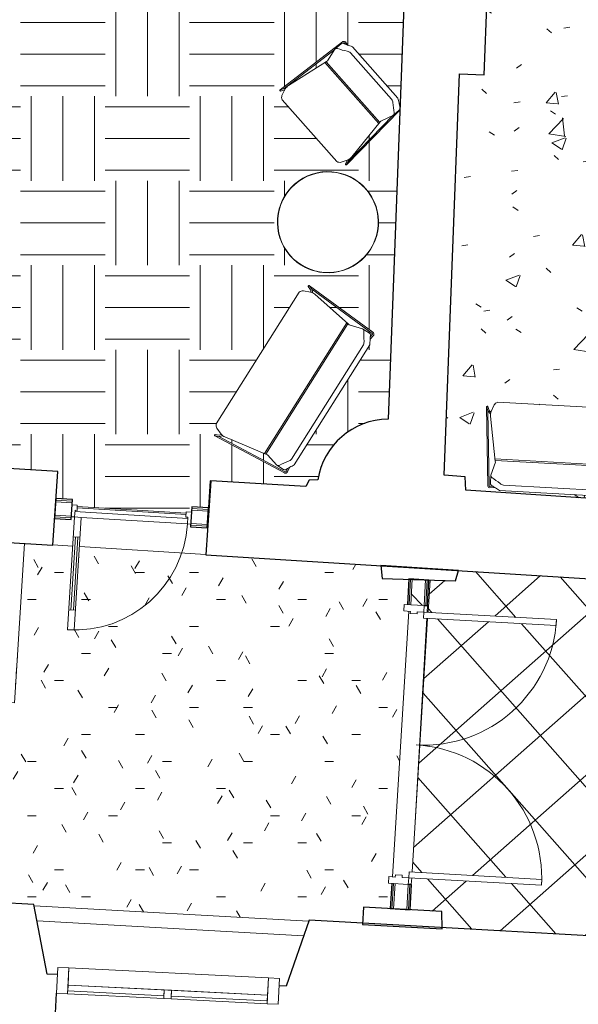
# Model space of a CAD drawing. Header units: millimetres. Extents: x 853417 to 929373, y -433185 to -369260.
# Tile 92 of 157: x 894348 to 898548, y -386906 to -379505. Entities that reach past the tile are written whole.
import ezdxf

# ---------------------------------------------------------------- set-up
doc = ezdxf.new("R2010")
doc.units = ezdxf.units.MM
for name, color, linetype, lineweight in [('I-FURN', 7, 'Continuous', 9), ('KOKO-DOOR', 7, 'Continuous', 9), ('KOKO-DOOR-FRAM', 7, 'Continuous', 9), ('KOKO-FLOR', 7, 'Continuous', 9), ('KOKO-FLOR-PATT', 7, 'Continuous', 9), ('KOKO-GENM', 7, 'Continuous', 9), ('KOKO-GLAZ-CWMG', 7, 'Continuous', 9), ('KOKO-WALL', 7, 'Continuous', 9), ('KOKO-WALL-PATT', 7, 'Continuous', 25), ('KOKO_WALL', 7, 'Continuous', 9), ('KOKO_WINDOWS', 7, 'Continuous', 9)]:
    doc.layers.add(name, color=color, linetype=linetype, lineweight=lineweight)

# ---------------------------------------------------------------- blocks, each defined once
blk = doc.blocks.new('Ol_olev välissein 5 - VS-02-2537239-1 korrus_SA_kunstihanke plaan')
at = {"layer": 'KOKO-WALL', "lineweight": 25}
for p, q in [((414691.7, 886140.6), (414538.8, 884416.9)), ((414538.8, 884416.9), (414487.5, 883832.8)), ((414487.5, 883832.8), (414979.2, 883644.1)), ((414979.2, 883644.1), (414975, 883593.4)), ((414838.1, 881929), (414831.9, 881852.6)), ((415126.1, 881905.3), (414976.6, 881917.6)), ((414831.9, 881852.6), (414306.3, 881769.4)), ((414306.3, 881769.4), (413811.3, 876131.6))]:
    blk.add_line(p, q, dxfattribs=at)
at = {"layer": 'KOKO_WALL'}
blk.add_line((414604.1, 883788.1), (414428.5, 881788.7), dxfattribs=at)
blk = doc.blocks.new('Välisaken puit 5x4 - A-10a_proj-6591729-1 korrus_SA_kunstihanke plaan')
at = {"layer": 'KOKO_WINDOWS'}
for p, q in [((-751, 345), (-835, 345)), ((-835, 345), (-835, 151)), ((-751, 151), (-751, 345)), ((-751, 345), (-28, 345)), ((-28, 345), (-751, 345)), ((-751, 345), (-28, 345)), ((-28, 324), (-751, 324)), ((-751, 324), (-751, 280)), ((28, 345), (-28, 345)), ((-28, 345), (-28, 280)), ((-28, 280), (-28, 324)), ((28, 280), (28, 345)), ((28, 345), (751, 345)), ((751, 345), (28, 345)), ((28, 345), (751, 345)), ((751, 324), (28, 324)), ((28, 324), (28, 280)), ((835, 345), (751, 345)), ((751, 345), (751, 151)), ((751, 280), (751, 324)), ((835, 151), (835, 345)), ((-751, 280), (-28, 280)), ((751, 280), (-751, 280)), ((-751, 280), (-751, 151)), ((-28, 280), (28, 280)), ((28, 280), (751, 280)), ((751, 151), (751, 280)), ((-835, 151), (-751, 151)), ((-751, 151), (751, 151)), ((751, 151), (835, 151))]:
    blk.add_line(p, q, dxfattribs=at)
blk = doc.blocks.new('M_Door-Exterior-Double-Two_Lite - M_Door-Exterior-Double-Two_Lite-4006276-1 korrus_SA_kunstihanke plaan')
at = {"layer": 'KOKO-DOOR'}
for p, q in [((-1000, 56.35), (-1000, 1056.35)), ((-1000, 1056.35), (-955, 1056.35)), ((-955, 1056.35), (-955, 56.35)), ((1000, 1056.35), (955, 1056.35)), ((955, 1056.35), (955, 56.35)), ((1000, 56.35), (1000, 1056.35)), ((-955, 56.35), (-1000, 56.35)), ((955, 56.35), (1000, 56.35))]:
    blk.add_line(p, q, dxfattribs=at)
for centre, start, end in [((-1000, 56.35), 0, 90), ((1000, 56.35), 90, 180)]:
    blk.add_arc(centre, 1000, start, end, dxfattribs=at)
at = {"layer": 'KOKO-DOOR-FRAM'}
for p, q in [((-1000, 56.35), (-1050, 56.35)), ((-1050, 56.35), (-1050, -93.65)), ((-1000, 6.5875), (-1000, 56.35)), ((-984.125, 6.5875), (-1000, 6.5875)), ((-984.125, -44.4375), (-984.125, 6.5875)), ((1000, 6.5875), (984.125, 6.5875)), ((984.125, 6.5875), (984.125, -44.4375)), ((1000, 56.35), (1000, 6.5875)), ((1050, 56.35), (1000, 56.35)), ((1050, -93.65), (1050, 56.35)), ((-1000, -93.65), (-1000, -44.4375)), ((-1000, -44.4375), (-984.125, -44.4375)), ((984.125, -44.4375), (1000, -44.4375)), ((1000, -44.4375), (1000, -93.65)), ((-1050, -93.65), (-1000, -93.65)), ((1000, -93.65), (1050, -93.65))]:
    blk.add_line(p, q, dxfattribs=at)
blk = doc.blocks.new('Aeon - SA-281-V35-1 korrus_SA_kunstihanke plaan')
at = {"layer": 'I-FURN'}
for p, q in [((-624.5, 299.1), (-666.9, -291.8)), ((-654.9, -263.8), (-614.6, 298)), ((-569.7, 308.6), (-610.1, 314.8)), ((-610.1, 304.4), (-584.9, 300.5)), ((533.5, 329.2), (-533.5, 329.2)), ((610.1, 314.8), (569.7, 308.6)), ((584.9, 300.5), (610.1, 304.4)), ((614.6, 298), (654.9, -263.8)), ((666.9, -291.8), (624.5, 299.1)), ((-605.8, 279.5), (-605.8, 218.7)), ((-507.4, 288.4), (507.4, 288.4)), ((605.8, 218.7), (605.8, 279.5)), ((-605.8, 218.7), (-576.8, 118.7)), ((576.8, 118.7), (605.8, 218.7)), ((-578.2, 110.3), (-633.4, -224.1)), ((580.7, 95), (-580.7, 95)), ((-579, 106), (578.9, 106)), ((-576.8, 118.7), (-578.2, 110.3)), ((578.2, 110.3), (576.8, 118.7)), ((633.4, -224.1), (578.2, 110.3)), ((-654.9, -263.8), (-665.3, -290.2)), ((-657.2, -295.9), (-645, -267.2)), ((-634.1, -241.6), (-654.9, -263.8)), ((-645, -267.2), (-632.3, -254.5)), ((-631.2, -258.8), (-610.6, -309.8)), ((610.6, -309.8), (631.2, -258.8)), ((632.3, -254.5), (645, -267.2)), ((654.9, -263.8), (634.1, -241.6)), ((645, -267.2), (657.2, -295.9)), ((654.9, -263.8), (665.3, -290.2)), ((-585, -331.3), (585, -331.3))]:
    blk.add_line(p, q, dxfattribs=at)
for centre, radius, start, end in [((-606.7, 297.8), 17.9, 162.8126, 175.90213), ((-608.6, 299.3), 15.6, 95.19301, 165.728), ((-608.7, 298.6), 5.95, 103.37858, 186.04388), ((608.6, 299.3), 15.6, 14.272, 84.80699), ((608.7, 298.6), 5.95, 353.95612, 76.62142), ((606.7, 297.8), 17.9, 4.09787, 17.1874), ((-588.5, 279.5), 17.2, 130.84666, 180), ((588.5, 279.5), 17.2, 0, 49.15334), ((-661.3, -292.2), 5.58, 175.90213, 318.09787), ((-660.5, -292.9), 5.5, 151.25009, 228.74991), ((-550.9, -236.4), 83.4, 171.5462, 195.59567), ((-550.9, -236.4), 83.4, 183.57093, 192.55999), ((550.9, -236.4), 83.4, 344.40433, 8.4538), ((550.9, -236.4), 83.4, 347.44001, 356.42907), ((661.3, -292.2), 5.58, 221.90213, 4.09787), ((660.5, -292.9), 5.5, 311.25009, 28.74991), ((-568.9, -286), 48, 209.65316, 250.44362), ((568.9, -286), 48, 289.55638, 330.34684)]:
    blk.add_arc(centre, radius, start, end, dxfattribs=at)
for centre, major_axis, ratio, start_param, end_param in [((-516.7, 224.7), (89.2, 4.5), 0.371307, 2.685854, 3.185448), ((-1024.9, 2369.9), (0, 2261), 0.573576, 3.477372, 3.530505), ((-477.6, 262.6), (65.7, 0.6), 0.445758, 2.038972, 2.575066), ((477.6, 263.2), (-65.7, 1.2), 0.438272, 3.708775, 4.247996), ((1024.9, 2369.9), (0, 2261), 0.573576, 2.752771, 2.805818), ((516.8, 225.1), (-89.1, 5), 0.370358, 3.099677, 3.599124)]:
    blk.add_ellipse(centre, major_axis=major_axis, ratio=ratio, start_param=start_param, end_param=end_param, dxfattribs=at)
for points in [[(-533.5, 329.2), (-544.5, 322.7), (-566.5, 310.1), (-588.7, 298.3), (-599.8, 292.5)], [(599.8, 292.5), (588.7, 298.3), (566.5, 310.1), (544.5, 322.7), (533.5, 329.2)]]:
    blk.add_open_spline(points, degree=3, dxfattribs=at)
blk = doc.blocks.new('Furniture_Tables_Ares-Line_Base-Tavolo-Circolare - Default-1684505-1 korrus_SA_kunstihanke plaan')
at = {"layer": 'I-FURN'}
blk.add_circle((0, 0), 379, dxfattribs=at)
for radius, start, end in [(380, 0, 180), (380, 0, 180), (379, 0, 180), (378, 0, 180), (380, 180, 360), (380, 180, 360), (379, 180, 0), (378, 180, 360)]:
    blk.add_arc((0, 0), radius, start, end, dxfattribs=at)
blk = doc.blocks.new('Aeon - F-280-V41-1 korrus_SA_kunstihanke plaan')
at = {"layer": 'I-FURN'}
for p, q in [((-334.3, 297.6), (-376.7, -291.9)), ((-324.7, 292.6), (-324.3, 298)), ((-291, 310.6), (-321, 314.8)), ((-320.2, 304.7), (-305.8, 302.7)), ((258.5, 329.2), (-258.5, 329.2)), ((301.1, 312), (291, 310.6)), ((305.8, 302.7), (310.2, 303.3)), ((-330.8, 279.5), (-330.8, 218.7)), ((-232.4, 288.4), (232.4, 288.4)), ((330.8, 218.7), (330.8, 279.5)), ((376.7, -291.9), (335.7, 278.9)), ((-364.7, -263.4), (-330.1, 216.6)), ((-330.8, 218.7), (-301.8, 118.7)), ((301.8, 118.7), (330.8, 218.7)), ((330.1, 216.6), (364.7, -263.4)), ((-303.2, 110.3), (-358.4, -224.1)), ((305.7, 95), (-305.7, 95)), ((-304, 106), (303.9, 106)), ((-301.8, 118.7), (-303.2, 110.3)), ((303.2, 110.3), (301.8, 118.7)), ((358.4, -224.1), (303.2, 110.3)), ((-364.7, -263.4), (-375.1, -290.3)), ((-367, -296), (-355, -267.7)), ((-357.2, -255.9), (-364.7, -263.4)), ((-356.2, -258.8), (-335.6, -309.8)), ((-355, -267.7), (-353.3, -266)), ((335.6, -309.8), (356.2, -258.8)), ((353.3, -266), (355, -267.7)), ((355, -267.7), (367, -296)), ((364.7, -263.4), (356.4, -255.2)), ((364.7, -263.4), (375.1, -290.3)), ((-310, -331.3), (310, -331.3))]:
    blk.add_line(p, q, dxfattribs=at)
for centre, radius, start, end in [((-315.4, 297.5), 18.9, 155.63556, 179.67697), ((-317.2, 298.4), 16.9, 103.04917, 155.63556), ((-315.6, 297.3), 8.73, 122.03876, 175.88583), ((-313.5, 279.5), 17.2, 130.38939, 180), ((-313.5, 279.5), 17.2, 130.84666, 180), ((313.5, 279.5), 17.2, 0, 12.40265), ((313.5, 279.5), 17.2, 360, 12.28833), ((-371.2, -292.3), 5.57, 175.88583, 318.09978), ((-370.6, -293), 5.26, 148.40494, 231.59506), ((-275.9, -236.4), 83.4, 171.5462, 195.59567), ((-276.5, -234.8), 83.4, 194.6612, 195.59567), ((275.9, -236.4), 83.4, 344.40433, 8.4538), ((371.2, -292.3), 5.57, 221.90022, 4.11417), ((370.6, -293), 5.26, 308.40494, 31.59506), ((-293.9, -286), 48, 209.65316, 250.44362), ((293.9, -286), 48, 289.55638, 330.34684)]:
    blk.add_arc(centre, radius, start, end, dxfattribs=at)
for centre, major_axis, ratio, start_param, end_param in [((-241.7, 224.7), (89.2, 4.5), 0.371307, 2.685854, 3.185448), ((-749.9, 2369.9), (0, 2261), 0.573576, 3.477372, 3.530505), ((-202.6, 262.6), (65.7, 0.6), 0.445758, 2.038972, 2.575066), ((202.6, 263.2), (-65.7, 1.2), 0.438272, 3.708775, 4.247996), ((749.9, 2369.9), (0, 2261), 0.573576, 2.752771, 2.805818), ((241.8, 225.1), (-89.1, 5), 0.370358, 3.099677, 3.599124)]:
    blk.add_ellipse(centre, major_axis=major_axis, ratio=ratio, start_param=start_param, end_param=end_param, dxfattribs=at)
blk.add_open_spline([(-258.5, 329.2), (-269.5, 322.7), (-291.5, 310.1), (-313.7, 298.3), (-324.8, 292.5)], degree=3, dxfattribs=at)
blk.add_open_spline([(317.3, 296.4), (308.7, 300.9), (289, 311.6), (269.5, 322.7), (258.5, 329.2)], degree=3, knots=[0.1126852, 0.1126852, 0.1126852, 0.1126852, 0.5, 1, 1, 1, 1], dxfattribs=at)
blk = doc.blocks.new('Ol_olev sisesein 10 - SS-01-3354396-1 korrus_SA_kunstihanke plaan')
at = {"layer": 'KOKO-WALL', "lineweight": 25}
for p, q in [((411487.2, 887027), (411294.9, 885112.5)), ((411718.8, 883143.9), (412079.4, 886967.6)), ((408179.4, 885351.2), (407549.9, 885395.3)), ((408166.3, 885164), (408179.4, 885351.2)), ((411178.9, 884953.3), (408166.3, 885164)), ((411194.9, 885112.5), (411178.9, 884953.3)), ((411294.9, 885112.5), (411194.9, 885112.5)), ((411897.6, 885040.2), (411842.7, 884457.8)), ((411973.5, 885015.6), (411897.6, 885040.2)), ((411938.2, 884464.5), (411973.5, 885015.6)), ((404854.8, 884957.6), (410743.8, 884545.8)), ((414455.8, 884832.3), (414403.6, 884244.6)), ((414586.1, 884832.3), (414455.8, 884832.3)), ((414533, 884233.1), (414586.1, 884832.3)), ((411842.7, 884457.8), (411938.2, 884464.5)), ((414403.6, 884244.6), (414533, 884233.1)), ((411183.5, 884002.9), (411183.5, 883937.9)), ((411230, 883911.1), (411164.6, 883199.6)), ((411183.5, 883937.9), (411230, 883911.1)), ((411164.6, 883199.6), (411718.8, 883143.9)), ((411059, 882051.4), (410999.8, 881408.2)), ((411610.6, 881996), (411059, 882051.4)), ((411373.4, 879480.1), (411610.6, 881996))]:
    blk.add_line(p, q, dxfattribs=at)
blk.add_arc((411286, 884535.5), 542.3, 178.90357, 259.09643, dxfattribs=at)
blk = doc.blocks.new('KOKO_Single - 900 x 2200 puitprofiil-V52-1 korrus_SA_kunstihanke plaan')
at = {"layer": 'KOKO-DOOR'}
for p, q in [((425, 905), (375, 905)), ((375, 905), (375, 55)), ((425, 55), (425, 905)), ((375, 755), (425, 755)), ((390, 755), (390, 205)), ((410, 205), (410, 755)), ((375, 205), (425, 205)), ((-425, 55), (-450, 55)), ((375, 55), (-425, 55)), ((-425, 5), (-425, 55)), ((-410, 5), (-425, 5)), ((-410, -35), (-410, 5)), ((375, 55), (425, 55)), ((425, 5), (410, 5)), ((410, 5), (410, -35)), ((450, 55), (425, 55)), ((425, 55), (425, 5)), ((-450, -35), (-410, -35)), ((410, -35), (450, -35))]:
    blk.add_line(p, q, dxfattribs=at)
blk.add_arc((425, 55), 850, 90, 180, dxfattribs=at)
blk = doc.blocks.new('Framery Q - Framery Q Meeting Maggie with turnable table-4184046-1 korrus_SA_kunstihanke plaan')
at = {"layer": 'I-FURN'}
for p, q in [((-1100.5, 405), (-1100.5, 465)), ((-1100.5, 405), (-1100.5, 465)), ((-1100.5, 405), (-1100.5, 465)), ((-1100.5, 405), (-1100.5, 465)), ((-1100.5, 405), (-1100.5, 465)), ((-1100.5, 405), (-1100.5, 465)), ((998.5, 465), (998.5, 405)), ((998.5, 465), (998.5, 405)), ((998.5, 465), (998.5, 405)), ((998.5, 465), (998.5, 405)), ((998.5, 465), (998.5, 405)), ((998.5, 465), (998.5, 405)), ((-1100.5, 320), (-1100.5, 380)), ((-1100.5, 320), (-1100.5, 380)), ((-1100.5, 320), (-1100.5, 380)), ((-1100.5, 320), (-1100.5, 380)), ((-1100.5, 320), (-1100.5, 380)), ((-1100.5, 320), (-1100.5, 380)), ((998.5, 380), (998.5, 320)), ((998.5, 380), (998.5, 320)), ((998.5, 380), (998.5, 320)), ((998.5, 380), (998.5, 320)), ((998.5, 380), (998.5, 320)), ((998.5, 380), (998.5, 320)), ((-1100.5, 235), (-1100.5, 295)), ((-1100.5, 235), (-1100.5, 295)), ((-1100.5, 235), (-1100.5, 295)), ((-1100.5, 235), (-1100.5, 295)), ((-1100.5, 235), (-1100.5, 295)), ((-1100.5, 235), (-1100.5, 295)), ((998.5, 295), (998.5, 235)), ((998.5, 295), (998.5, 235)), ((998.5, 295), (998.5, 235)), ((998.5, 295), (998.5, 235)), ((998.5, 295), (998.5, 235)), ((998.5, 295), (998.5, 235)), ((-999.5, -265.2), (-999.5, -325.2)), ((-999.5, -265.2), (-999.5, -325.2)), ((-999.5, -265.2), (-999.5, -325.2)), ((-999.5, -265.2), (-999.5, -325.2)), ((-999.5, -265.2), (-999.5, -325.2)), ((-999.5, -265.2), (-999.5, -325.2)), ((1099.5, -295.4), (1099.5, -235.4)), ((1099.5, -295.4), (1099.5, -235.4)), ((1099.5, -295.4), (1099.5, -235.4)), ((1099.5, -295.4), (1099.5, -235.4)), ((1099.5, -295.4), (1099.5, -235.4)), ((1099.5, -295.4), (1099.5, -235.4)), ((-999.5, -350.2), (-999.5, -410.2)), ((-999.5, -350.2), (-999.5, -410.2)), ((-999.5, -350.2), (-999.5, -410.2)), ((-999.5, -350.2), (-999.5, -410.2)), ((-999.5, -350.2), (-999.5, -410.2)), ((-999.5, -350.2), (-999.5, -410.2)), ((1099.5, -380.4), (1099.5, -320.4)), ((1099.5, -380.4), (1099.5, -320.4)), ((1099.5, -380.4), (1099.5, -320.4)), ((1099.5, -380.4), (1099.5, -320.4)), ((1099.5, -380.4), (1099.5, -320.4)), ((1099.5, -380.4), (1099.5, -320.4)), ((-999.5, -435.2), (-999.5, -495.2)), ((-999.5, -435.2), (-999.5, -495.2)), ((-999.5, -435.2), (-999.5, -495.2)), ((-999.5, -435.2), (-999.5, -495.2)), ((-999.5, -435.2), (-999.5, -495.2)), ((-999.5, -435.2), (-999.5, -495.2)), ((1099.5, -465.4), (1099.5, -405.4)), ((1099.5, -465.4), (1099.5, -405.4)), ((1099.5, -465.4), (1099.5, -405.4)), ((1099.5, -465.4), (1099.5, -405.4)), ((1099.5, -465.4), (1099.5, -405.4)), ((1099.5, -465.4), (1099.5, -405.4))]:
    blk.add_line(p, q, dxfattribs=at)
at = {"layer": 'KOKO-GENM'}
for p, q in [((1099.1, 600), (-1100.5, 600)), ((-1100.5, 600), (-1100.5, -600.4)), ((-999.5, -600.4), (-999.5, 600)), ((998.5, -600.4), (998.5, 600)), ((1099.1, -600.4), (1099.1, 600)), ((-1100.5, 465), (-1100.5, 405)), ((-1100.5, 405), (-1100.5, 465)), ((-1100.5, 465), (-1100.5, 405)), ((-1100.5, 405), (-1100.5, 465)), ((-1100.5, 465), (-1100.5, 405)), ((-1100.5, 405), (-1100.5, 465)), ((-964, 468.4), (-846.4, 468.4)), ((-940, 485.6), (-440, 485.6)), ((-441.6, 469.6), (-940, 469.6)), ((204.2, 479.7), (-203.8, 479.7)), ((440, 485.6), (940, 485.6)), ((940, 469.6), (441.6, 469.6)), ((846.4, 468.4), (964, 468.4)), ((998.5, 405), (998.5, 465)), ((998.5, 465), (998.5, 405)), ((998.5, 405), (998.5, 465)), ((998.5, 465), (998.5, 405)), ((998.5, 405), (998.5, 465)), ((998.5, 465), (998.5, 405)), ((-1100.5, 380), (-1100.5, 320)), ((-1100.5, 320), (-1100.5, 380)), ((-1100.5, 380), (-1100.5, 320)), ((-1100.5, 320), (-1100.5, 380)), ((-1100.5, 380), (-1100.5, 320)), ((-1100.5, 320), (-1100.5, 380)), ((-990, 442.4), (-990, 411.2)), ((-990, 411.2), (-990, 425.6)), ((-990, 411.2), (-990, -473.7)), ((-912.1, 436.9), (-964.3, 436.9)), ((-886.3, -474), (-886.3, 411.1)), ((-820.7, 442.7), (-820.7, -505.6)), ((-406, -486.3), (-406, 425.6)), ((-390, 425.6), (-390, -484.4)), ((390, -484.4), (390, 425.6)), ((406, 425.6), (406, -486.3)), ((820.7, -505.6), (820.7, 442.7)), ((886.3, 411.1), (886.3, -474)), ((964.3, 436.9), (912.1, 436.9)), ((990, 411.2), (990, 442.4)), ((990, 425.6), (990, 411.2)), ((990, -473.7), (990, 411.2)), ((998.5, 320), (998.5, 380)), ((998.5, 380), (998.5, 320)), ((998.5, 320), (998.5, 380)), ((998.5, 380), (998.5, 320)), ((998.5, 320), (998.5, 380)), ((998.5, 380), (998.5, 320)), ((-354.8, 329.7), (-354.8, 99.7)), ((355.2, 99.7), (355.2, 328.8)), ((-1100.5, 295), (-1100.5, 235)), ((-1100.5, 235), (-1100.5, 295)), ((-1100.5, 295), (-1100.5, 235)), ((-1100.5, 235), (-1100.5, 295)), ((-1100.5, 295), (-1100.5, 235)), ((-1100.5, 235), (-1100.5, 295)), ((998.5, 235), (998.5, 295)), ((998.5, 295), (998.5, 235)), ((998.5, 235), (998.5, 295)), ((998.5, 295), (998.5, 235)), ((998.5, 235), (998.5, 295)), ((998.5, 295), (998.5, 235)), ((-204.8, -50.3), (205.2, -50.3)), ((-999.5, -325.2), (-999.5, -265.2)), ((-999.5, -265.2), (-999.5, -325.2)), ((-999.5, -325.2), (-999.5, -265.2)), ((-999.5, -265.2), (-999.5, -325.2)), ((-999.5, -325.2), (-999.5, -265.2)), ((-999.5, -265.2), (-999.5, -325.2)), ((1099.5, -235.4), (1099.5, -295.4)), ((1099.5, -295.4), (1099.5, -235.4)), ((1099.5, -235.4), (1099.5, -295.4)), ((1099.5, -295.4), (1099.5, -235.4)), ((1099.5, -235.4), (1099.5, -295.4)), ((1099.5, -295.4), (1099.5, -235.4)), ((-999.5, -410.2), (-999.5, -350.2)), ((-999.5, -350.2), (-999.5, -410.2)), ((-999.5, -410.2), (-999.5, -350.2)), ((-999.5, -350.2), (-999.5, -410.2)), ((-999.5, -410.2), (-999.5, -350.2)), ((-999.5, -350.2), (-999.5, -410.2)), ((1099.5, -320.4), (1099.5, -380.4)), ((1099.5, -380.4), (1099.5, -320.4)), ((1099.5, -320.4), (1099.5, -380.4)), ((1099.5, -380.4), (1099.5, -320.4)), ((1099.5, -320.4), (1099.5, -380.4)), ((1099.5, -380.4), (1099.5, -320.4)), ((-999.5, -495.2), (-999.5, -435.2)), ((-999.5, -435.2), (-999.5, -495.2)), ((-999.5, -495.2), (-999.5, -435.2)), ((-999.5, -435.2), (-999.5, -495.2)), ((-999.5, -495.2), (-999.5, -435.2)), ((-999.5, -435.2), (-999.5, -495.2)), ((1099.5, -405.4), (1099.5, -465.4)), ((1099.5, -465.4), (1099.5, -405.4)), ((1099.5, -405.4), (1099.5, -465.4)), ((1099.5, -465.4), (1099.5, -405.4)), ((1099.5, -405.4), (1099.5, -465.4)), ((1099.5, -465.4), (1099.5, -405.4)), ((-990, -473.7), (-990, -505.2)), ((-990, -484.4), (-990, -473.7)), ((-964, -499.7), (-912, -499.7)), ((912, -499.7), (964, -499.7)), ((990, -505.2), (990, -473.7)), ((990, -473.7), (990, -484.4)), ((998.5, -570.2), (-999.5, -570.2)), ((-846.4, -531.2), (-964, -531.2)), ((-440, -546.4), (-940, -546.4)), ((-843.2, -530.4), (-440, -530.4)), ((-440, -570.2), (-440, -1385.2)), ((-440, -600.2), (-440, -570.2)), ((-440, -570.2), (440, -570.2)), ((440, -530.4), (843.2, -530.4)), ((940, -546.4), (440, -546.4)), ((440, -570.2), (440, -600.2)), ((964, -531.2), (846.4, -531.2)), ((-1100.5, -600.4), (1099.1, -600.4)), ((-440, -605), (-440, -600.2)), ((-440, -605.2), (440, -605.2)), ((440, -600.2), (440, -605))]:
    blk.add_line(p, q, dxfattribs=at)
for centre, radius, start, end in [((-940, 434.8), 50.8, 156.86433, 190.3882), ((-964, 442.4), 26, 90, 180), ((-940, 434.8), 50.8, 90, 154.69554), ((-940, 434.8), 34.9, 90, 104.65051), ((-940, 434.8), 34.9, 90, 102.8192), ((-846.4, 442.7), 25.7, 0, 90), ((-451, 425.6), 45, 360, 77.90117), ((-451, 425.6), 61, 0, 79.61114), ((-203.8, 328.8), 151, 90, 179.6266), ((204.2, 328.8), 151, 360, 90), ((451, 425.6), 61, 100.38886, 180), ((451, 425.6), 45, 102.09883, 180), ((846.4, 442.7), 25.7, 90, 180), ((940, 434.8), 50.8, 25.30446, 90), ((940, 434.8), 34.9, 75.34949, 90), ((940, 434.8), 34.9, 77.1808, 90), ((964, 442.4), 26, 360, 90), ((940, 434.8), 50.8, 349.6118, 22.1935), ((-964.3, 411.2), 25.7, 90, 180), ((-912.1, 411.1), 25.8, 360, 90), ((912.1, 411.1), 25.8, 90, 180), ((964.3, 411.2), 25.7, 0, 90), ((-204.8, 99.7), 150, 180, 270), ((205.2, 99.7), 150, 270, 360), ((-964, -473.7), 26, 180, 270), ((-926.6, -484.4), 63.4, 180, 200.82975), ((-964, -505.2), 26, 180, 270), ((-912, -474), 25.7, 270, 360), ((-846.4, -505.6), 25.7, 270, 360), ((-440, -495.2), 51.2, 270, 12.2309), ((-440, -495.2), 35.2, 270, 14.76223), ((-440, -495.2), 35.2, 335.47639, 341.09201), ((-440, -495.2), 35.2, 1.66695, 14.76223), ((-440, -495.2), 35.2, 348.57167, 356.04764), ((440, -495.2), 51.2, 167.7691, 270), ((440, -495.2), 35.2, 165.23777, 270), ((440, -495.2), 35.2, 165.23777, 178.33305), ((440, -495.2), 35.2, 183.95236, 191.42833), ((440, -495.2), 35.2, 198.90799, 204.52361), ((440, -495.2), 35.2, 213.33462, 217.61889), ((846.4, -505.6), 25.7, 180, 270), ((912, -474), 25.7, 180, 270), ((964, -473.7), 26, 270, 0), ((964, -505.2), 26, 270, 360), ((926.6, -484.4), 63.4, 334.76856, 0), ((-926.6, -484.4), 63.4, 225.67229, 257.76975), ((-440, -495.2), 35.2, 270, 283.09528), ((-360, -589.2), 800, 264.25796, 0.28749), ((-440, -495.2), 35.2, 285.96911, 309.28584), ((440, -495.2), 35.2, 230.71416, 254.03089), ((440, -495.2), 35.2, 256.90472, 270), ((926.6, -484.4), 63.4, 282.23025, 314.32771)]:
    blk.add_arc(centre, radius, start, end, dxfattribs=at)
for points in [[(-440, 485.6), (-440.2, 483.3), (-440.7, 478.3), (-441.3, 472.6), (-441.6, 469.6)], [(441.6, 469.6), (441.3, 472.6), (440.7, 478.3), (440.2, 483.3), (440, 485.6)], [(-990, 425.6), (-988.8, 425.7), (-987.6, 425.8), (-986.3, 426)], [(987.6, 425.8), (988.4, 425.8), (989.2, 425.7), (990, 425.6)], [(-390, -484.4), (-392.3, -484.6), (-397.4, -485.2), (-403, -485.9), (-406, -486.3)], [(406, -486.3), (403, -485.9), (397.4, -485.2), (392.3, -484.6), (390, -484.4)]]:
    blk.add_open_spline(points, degree=3, dxfattribs=at)
for points, knots in [([(-940, -546.4), (-939.8, -544.1), (-939.2, -539.3), (-938.6, -533.9), (-938.3, -531.3)], [-1, -1, -1, -1, -0.5, -0.0497862, -0.0497862, -0.0497862, -0.0497862]), ([(938.3, -531.3), (938.6, -533.9), (939.2, -539.3), (939.8, -544.1), (940, -546.4)], [-0.9502062, -0.9502062, -0.9502062, -0.9502062, -0.5, 0, 0, 0, 0])]:
    blk.add_open_spline(points, degree=3, knots=knots, dxfattribs=at)
blk = doc.blocks.new('Rectangular Mullion - AL profiil 30 must-5355476-1 korrus_SA_kunstihanke plaan')
at = {"layer": 'KOKO-GLAZ-CWMG'}
for p, q in [((894780.1, -383173.7), (895598.6, -383224.7)), ((894763.3, -383202.7), (895611.7, -383255.6))]:
    blk.add_line(p, q, dxfattribs=at)

msp = doc.modelspace()

# ---------------------------------------------------------------- hatches: boundary and pattern name
at = {"layer": 'KOKO-FLOR-PATT', "true_color": 0x800000}
h = msp.add_hatch(dxfattribs=at)
h.set_pattern_fill('FP_21', color=16, style=0, pattern_type=2)
h.set_pattern_definition([(0, (463824.66, -1284242.16), (635, 635), [635, -635]), (0, (463824.66, -1284004.04), (635, 635), [635, -635]), (0, (463824.66, -1283765.9), (635, 635), [635, -635]), (90, (463904.03, -1283686.54), (-635, 635), [635, -635]), (90, (464142.16, -1283686.54), (-635, 635), [635, -635]), (90, (464380.3, -1283686.54), (-635, 635), [635, -635])])
h.paths.add_polyline_path([(896775.2, -379672.5), (896767.1, -379686.3), (896767.1, -379685), (896774.1, -379674.1)], flags=0)
h.paths.add_polyline_path([(896789.8, -379668.1), (896786.8, -379672.5), (896785.9, -379667.9)], flags=0)
h.paths.add_polyline_path([(895599.2, -383214.7), (895599.8, -383204.8), (895639.7, -383207.3), (895642.2, -383167.3), (895767, -383175.1), (895779.7, -382970.7), (896498.3, -383013.9), (896523.7, -382966.5), (896588.7, -382964.4), (896605.9, -382890.6), (896633.2, -382819.8), (896670.1, -382753.6), (896715.9, -382693.1), (896769.7, -382639.7), (896830.5, -382594.2), (896896.9, -382557.7), (896981.1, -382527.8), (897041.8, -382514.1), (897117.4, -382507.8), (897205.9, -380186), (896806.2, -380595.6), (896796.8, -380590.9), (896809.9, -380560.9), (896765.6, -380576.7), (896747.4, -380576.7), (896743, -380576), (896732.5, -380571.8), (896320.1, -380104.6), (896318, -380097.1), (896318, -380084.3), (896321, -380072.8), (896347.2, -380022.1), (896355.5, -380011.8), (896369, -380000.8), (896663, -379815.5), (896717.4, -379729.4), (896335.4, -380022.1), (896344.1, -380025.4), (896337.3, -380032.7), (896308.9, -380040.4), (896306.1, -380032.1), (896778.8, -379671), (896782.1, -379679.7), (896777.9, -379683), (896795.8, -379687.2), (896789.9, -379678.3), (896789.9, -379668.1), (896798.1, -379672.8), (896813.7, -379696.2), (896849.1, -379708.2), (897192.3, -380094.9), (897200.7, -380132.2), (897207.8, -380138.2), (897341.9, -376621.1), (894347.9, -376426.2), (893965.9, -382828.3), (893991.1, -382829.8), (893991.1, -382863.2), (894634.2, -382902.4), (894620.4, -383103.6), (894744, -383111.3), (894743.2, -383151.3), (894781.4, -383153.7), (894781.4, -383163.7), (895597.3, -383214.6)], flags=0)
h.paths.add_polyline_path([(896551.6, -381559.1), (896538.9, -381550.3), (896535.4, -381535.9), (896517.8, -381510.6), (896526.5, -381504.6), (897004.1, -381855.1), (896997.8, -381862.9), (896543.8, -381529.6), (896549.9, -381552.9)], flags=0)
h.paths.add_polyline_path([(897011, -381872.2), (897004.1, -381868.7), (897011.2, -381870.2)], flags=0)
h.paths.add_polyline_path([(896357.1, -382911.1), (896350.9, -382902.9), (896359.8, -382880.2), (896343.1, -382887.4), (896332.1, -382885.9), (896278.7, -382851.3), (896211.5, -382775.8), (895876.1, -382632.4), (895863, -382620.8), (895830.8, -382576.2), (895826.3, -382562.8), (895825.2, -382554.3), (895826.3, -382543), (896450.3, -381552.3), (896459.2, -381546.9), (896470, -381543.5), (896481.3, -381542.6), (896544.6, -381556.2), (896551.6, -381559.1), (896578.7, -381580.3), (896826, -381799.4), (896926, -381828.2), (896979, -381862.9), (896985.1, -381875.8), (896985.3, -381888.1), (897001.1, -381870.3), (897011, -381872.2), (897009.7, -381875.8), (896982.7, -381910.2), (896981.1, -381948.2), (896412.7, -382851.3), (896376, -382870.9), (896359.8, -382908.4)], flags=0)
h.paths.add_polyline_path([(896353.8, -382913.1), (896353.8, -382907.8), (896357.1, -382911.1)], flags=0)
h.paths.add_polyline_path([(896350.1, -382914.3), (896351, -382908.4), (896353.8, -382913.1), (896350.9, -382914)], flags=0)
h.paths.add_polyline_path([(896346.3, -382914.5), (896348.5, -382909), (896348.5, -382914.4)], flags=0)
h.paths.add_polyline_path([(896346.3, -382914.5), (896343.1, -382912.2), (896345.7, -382904.5), (896346.1, -382911.1)], flags=0)
h.paths.add_polyline_path([(896338.8, -382912.3), (895816.1, -382633.4), (895817.8, -382623), (895848.6, -382627.9), (895866.1, -382623.9), (895876.1, -382632.4), (895848.6, -382639.4), (896342.5, -382904.4)], flags=0)
h.paths.add_polyline_path([(897009.3, -381861), (897004.1, -381860.8), (897007.1, -381857.9)], flags=0)
h.paths.add_polyline_path([(897010.8, -381864.5), (897006, -381862.9), (897010.1, -381862.9)], flags=0)
h.paths.add_polyline_path([(897011.4, -381868.3), (897005.8, -381866), (897011, -381865.7)], flags=0)
h.paths.add_polyline_path([(896663.8, -381406.5), (896598, -381400.4), (896534.3, -381383), (896474.6, -381354.8), (896420.6, -381316.7), (896369, -381262.3), (896336.5, -381215.4), (896308.9, -381155.4), (896292.1, -381091.5), (896286.7, -381025.7), (896292.8, -380959.9), (896310.2, -380896.1), (896338.4, -380836.4), (896376.6, -380782.5), (896423.5, -380736), (896477.8, -380698.4), (896537.8, -380670.8), (896601.7, -380654), (896667.6, -380648.5), (896733.3, -380654.6), (896806.2, -380676.3), (896856.8, -380700.2), (896910.7, -380738.4), (896957.2, -380785.3), (896994.8, -380839.7), (897022.5, -380899.7), (897039.3, -380963.6), (897044.7, -381029.4), (897038.6, -381095.2), (897021.2, -381158.9), (896993, -381218.6), (896954.8, -381272.6), (896907.9, -381319.1), (896844.7, -381360.7), (896793.6, -381384.3), (896729.7, -381401.1), (896711.4, -381402.6)], flags=0)
h.paths.add_polyline_path([(896819.5, -380567.7), (897155.7, -380223.2), (897063.6, -380267), (896832.2, -380549), (896818.3, -380558.3), (896819, -380563.3)], flags=0)
h.paths.add_polyline_path([(897203.1, -380182), (897206.2, -380178.1), (897205.6, -380176.3)], flags=0)
h.paths.add_polyline_path([(897206.9, -380160.6), (897207.3, -380150.8), (897204.7, -380151.2), (897206.1, -380157.3)], flags=0)
h.paths.add_polyline_path([(896783.9, -379678.7), (896778.5, -379670.2), (896782.2, -379669.1), (896783.8, -379678.3)], flags=0)
h.paths.add_polyline_path([(896785.8, -379678.1), (896783.9, -379668.3), (896785.9, -379669.1), (896785.9, -379672.5)], flags=0)
h.paths.add_polyline_path([(897083.2, -377856.5), (896525.3, -377823.2), (896552.4, -377370.2), (897110.2, -377403.5), (897097.6, -377613.9)], flags=0)
h = msp.add_hatch(dxfattribs=at)
h.set_pattern_fill('FP_53', color=16, style=0, pattern_type=2)
h.set_pattern_definition([(50, (463824.66, -1284242.2), (1020.2314, -89.2587), [106.68, -1173.48]), (355, (463824.7, -1284242.2), (-197.3595, 1069.9184), [85.344, -938.784]), (100.451, (463909.7, -1284249.6), (822.879, 980.6534), [90.664, -997.304]), (46.184, (463824.7, -1283957.7), (1518.0426, -235.44), [160.02, -1760.22]), (96.636, (463951.2, -1283977.3), (1329.4548, 1385.5945), [135.996, -1495.957]), (351.184, (463824.7, -1283957.7), (1329.4686, 1385.582), [128.016, -1408.176]), (21, (463966.9, -1284028.8), (849.04104, -572.6854), [106.68, -1173.48]), (326, (463966.9, -1284028.8), (346.0922, 1031.4535), [85.344, -938.784]), (71.451, (464037.7, -1284076.5), (1195.1364, 458.7592), [90.664, -997.304]), (37.5, (463824.66, -1284242.16), (17.29661, 473.50845), [46.939, -880.466, 46.939, -1848.409]), (37.5, (463824.66, -1284242.16), (17.29661, 473.50845), [-974.344, -906.069, 46.939, -895.401]), (7.5, (463824.66, -1284242.16), (374.1906, 561.0112), [46.939, -496.418, 46.939, -1218.286]), (7.5, (463824.66, -1284242.16), (374.1906, 561.0112), [-590.296, -859.13, 46.939, -312.217]), (327.5, (463507.46, -1284242.16), (759.30883, -32.08159), [46.939, -308.661, -2581.656]), (327.5, (463507.46, -1284242.16), (759.30883, -32.08159), [-355.6, 46.939, -1062.533, -1472.184]), (327.5, (463507.46, -1284242.16), (759.30883, -32.08159), [-1465.072, 46.939, -1425.245]), (317.5, (463365.2, -1284242.16), (829.5239, 142.3898), [46.939, -415.341, 46.939, -1735.328]), (317.5, (463365.2, -1284242.16), (829.5239, 142.3898), [-509.219, -689.864, 46.939, -998.525])])
h.paths.add_polyline_path([(900845.9, -383256.2), (900940.4, -381440), (898889.9, -381333.7), (898950.4, -380160.2), (898875.6, -380154.3), (898888.8, -379906.7), (899362.7, -379931.6), (899360.6, -380006.1), (901584.6, -380120.6), (901579.5, -380220.5), (902802.3, -380283.5), (902849, -379377.4), (902020.1, -379334.7), (902022.7, -379284.8), (902851.6, -379327.4), (902957.1, -377277.4), (902128.2, -377234.7), (902130.8, -377184.8), (902959.7, -377227.4), (902976.8, -376895), (897814, -376623.1), (897791.2, -377220.3), (898390.8, -377243.1), (898384.6, -377467.3), (898385.8, -377478.1), (898381.1, -377496.9), (898356.4, -378204.8), (898356.9, -378215.4), (898352.8, -378239.3), (898348.8, -378403.6), (898350.1, -378414.4), (898345.5, -378429.4), (898327.2, -378911.4), (897727.6, -378888.6), (897712.6, -379282.7), (897865.2, -379288.5), (897841.1, -379919.1), (897653.5, -379912), (897538.4, -382929.8), (897698.1, -382940.7), (897701.2, -383040.7), (900618.6, -383240.6)], flags=0)
h.paths.add_polyline_path([(899154, -382538.4), (899154, -382524.4), (899166.3, -382513.4), (899180, -382485.4), (899189.5, -382490.1), (899114.4, -383077.7), (899104.6, -383076), (899176, -382517.3), (899154.5, -382538)], flags=0)
h.paths.add_polyline_path([(899109.5, -383088.2), (899106.4, -383081.9), (899111.9, -383085.2)], flags=0)
h.paths.add_polyline_path([(899106.4, -383090.5), (899106.4, -383085.2), (899109.5, -383088.2)], flags=0)
h.paths.add_polyline_path([(899102.9, -383092), (899103.4, -383085.7), (899104.6, -383091.3), (899103.3, -383091.8)], flags=0)
h.paths.add_polyline_path([(899021.9, -383102.7), (897956.5, -383043.4), (897921.5, -383020.9), (897877.2, -383023.6), (897881.4, -383014.4), (897906.8, -383011.9), (897892.3, -383003.1), (897887.1, -382989.8), (897890.5, -382929.1), (897924.9, -382830.8), (897887.8, -382468), (897891.6, -382450.9), (897915, -382401.1), (897924, -382391.1), (897931.4, -382385.6), (897941.8, -382381.1), (899114.4, -382448.7), (899119.8, -382451.7), (899128.1, -382459.5), (899134.3, -382469), (899152.9, -382528.5), (899153.7, -382541.4), (899148.6, -382572.4), (899076.8, -382894.9), (899100.1, -382996.4), (899096.8, -383057), (899090.1, -383069.7), (899076.8, -383077.3), (899100.1, -383083.5), (899101, -383092.3), (899096.8, -383092.1), (899055.9, -383085.7)], flags=0)
h.paths.add_polyline_path([(899111.9, -383085.2), (899109.5, -383080.5), (899113.5, -383081.7)], flags=0)
h.paths.add_polyline_path([(897877.2, -383023.8), (897873.8, -383021.9), (897879, -383017.7), (897877.2, -383023.5)], flags=0)
h.paths.add_polyline_path([(897873.8, -383021.9), (897871, -383019.3), (897877.2, -383016.1), (897875.3, -383019.3)], flags=0)
h.paths.add_polyline_path([(897871, -383019.3), (897871, -383015.1), (897873.8, -383016.3)], flags=0)
h.paths.add_polyline_path([(897869, -383016), (897869, -383012.1), (897873.7, -383013), (897871, -383014.7)], flags=0)
h.paths.add_polyline_path([(897867.3, -383008.3), (897857.8, -382416), (897868.3, -382413.8), (897880.9, -382444.6), (897890.3, -382455.1), (897887.3, -382467.5), (897868.3, -382444.6), (897877.2, -383007.7), (897868.3, -383008.3)], flags=0)
h.paths.add_polyline_path([(900739, -381559.9), (900225.8, -381533), (900217.1, -381525.5), (900215.4, -381517.9), (900221.3, -381403.1), (900760.6, -381430.8), (900754.7, -381545.7), (900749.8, -381556), (900742.9, -381559.6)], flags=0)
h.paths.add_polyline_path([(898951.9, -380130.3), (898959.4, -379985.5), (899328.9, -380004.5), (899328.9, -379959.4), (898916.7, -379938.2), (898907, -380128), (898950.4, -380130.2)], flags=0)
h.paths.add_polyline_path([(901527.6, -377964.5), (900969.8, -377931.2), (900996.8, -377478.2), (901554.6, -377511.5)], flags=0)
h = msp.add_hatch(dxfattribs=at)
h.set_pattern_fill('FP_26', color=16, style=0, pattern_type=2)
h.set_pattern_definition([(0, (463824.66, -1284242.16), (812.8, 203.2), [67.056, -542.544, 67.056, -3793.744]), (0, (463824.66, -1284242.16), (812.8, 203.2), [-676.656, -542.544, 67.056, -1152.144, -2032]), (0, (463824.66, -1284242.16), (812.8, 203.2), [-2438.4, 67.056, -542.544, 67.056, -1355.344]), (0, (463824.66, -1284242.16), (812.8, 203.2), [-3115.056, -339.344, 67.056, -948.944]), (120, (464129.46, -1284140.56), (-582.37636, 602.30545), [67.056, -542.544, 67.056, -3793.744]), (120, (464129.46, -1284140.56), (-582.37636, 602.30545), [-676.656, -542.544, 67.056, -1152.144, -2032]), (120, (464129.46, -1284140.56), (-582.37636, 602.30545), [-2438.4, 67.056, -542.544, 67.056, -1355.344]), (120, (464129.46, -1284140.56), (-582.37636, 602.30545), [-3115.056, -339.344, 67.056, -948.944]), (240, (464231.06, -1283734.16), (-230.42364, -805.50545), [67.056, -542.544, -3860.8]), (240, (464231.06, -1283734.16), (-230.42364, -805.50545), [-609.6, 67.056, -542.544, -3251.2]), (240, (464231.06, -1283734.16), (-230.42364, -805.50545), [-1219.2, 67.056, -1152.144, -2032]), (240, (464231.06, -1283734.16), (-230.42364, -805.50545), [-2438.4, 67.056, -542.544, -1422.4]), (240, (464231.06, -1283734.16), (-230.42364, -805.50545), [-3048, 67.056, -339.344, -1016]), (240, (464231.06, -1283734.16), (-230.42364, -805.50545), [-3454.4, 67.056, -948.944])])
h.paths.add_polyline_path([(896925.5, -386294.7), (896932.3, -386175.3), (897134.2, -386186.8), (897144.9, -385997.6), (897120, -385996.2), (897122.8, -385946.3), (897150.3, -385946.3), (897272.6, -383951.6), (897236.3, -383949.5), (897239.1, -383899.6), (897264.2, -383899.6), (897274.9, -383710.7), (897073.9, -383704.2), (897064.2, -383608.9), (895747, -383526.7), (895747, -383524.2), (894797, -383464.9), (894757.8, -384094.1), (894707.9, -384090.9), (894747.1, -383461.8), (894596.5, -383452.4), (894596.3, -383454.9), (892074.1, -383297.5), (892074.1, -383295), (891202.8, -383240.6), (891164.3, -383857.8), (891114.4, -383854.7), (891152.9, -383237.5), (891067.9, -383232.2), (891067.7, -383234.7), (889000.4, -383105.7), (889002.7, -383180.6), (888491.6, -383164.4), (888305.7, -383169.3), (888201.9, -385654.1), (888805.7, -385686.1), (888805.7, -385694.2), (888833.8, -385695.7), (888832.7, -385841.9), (894455.2, -386156.5), (894456.8, -386164.6), (896520.6, -386280.1), (896523.4, -386272.2), (896924.9, -386294.7)], flags=0)
h.paths.add_polyline_path([(893650.4, -384603.3), (892772.2, -384547.2), (892774.3, -384513.7), (893652.6, -384568.5), (893650.4, -384603.3)], flags=0)
h.paths.add_polyline_path([(894153.1, -384575.9), (893641.3, -384542.3), (893622.8, -384531), (893614.5, -384521.1), (893609.3, -384510.5), (893606.7, -384498.4), (893606.1, -384492.6), (893608, -384479.8), (893667.2, -383557.7), (893675.8, -383540.8), (893686.4, -383529.1), (893700.5, -383520.1), (893713.5, -383515.9), (893720.9, -383514.9), (894229.8, -383548.3), (894248.1, -383559.2), (894256.4, -383568.8), (894262.1, -383580.5), (894264.4, -383592), (894264.6, -383599.5), (894262.6, -383623.3), (894203.5, -384533.2), (894200.8, -384544.4), (894202.6, -384544.4), (894198.7, -384552.9), (894188.1, -384560.2), (894182.2, -384563.1), (894173.4, -384568.7), (894159.1, -384574.3)], flags=0)
h.paths.add_polyline_path([(892775.8, -384489.9), (892276.7, -384458.8), (892255.7, -384447.9), (892234.2, -384430.3), (892231.9, -384425.9), (892233.6, -384421.1), (892234, -384419.2), (892231.4, -384383.2), (892290.7, -383460.6), (892303.2, -383442.8), (892311.1, -383436.8), (892323.5, -383431.2), (892332.4, -383429.4), (892341, -383428.8), (892846.9, -383462.5), (892860, -383469.5), (892870.3, -383478.5), (892879.4, -383491.6), (892883.8, -383503.3), (892885.4, -383508.9), (892886.2, -383523), (892825.9, -384458.7), (892815.6, -384474), (892806.6, -384481.4), (892793.7, -384487.5), (892784.6, -384489.4), (892776, -384489.9)], flags=0)
h.paths.add_polyline_path([(892786.5, -384473.1), (892800.2, -384466.8), (892797.9, -384467.4), (892790, -384471.4)], flags=0)
h.paths.add_polyline_path([(893450.6, -384035), (893041.4, -384009.4), (893003, -384001.9), (892967.8, -383984.7), (892938.3, -383959), (892916.4, -383926.5), (892903.7, -383889.4), (892901, -383850.4), (892915.4, -383620.8), (892923.1, -383582.4), (892940.5, -383547.2), (892966.4, -383517.7), (892999.1, -383495.9), (893041.4, -383482.8), (893075.4, -383480.5), (893482.6, -383505.9), (893521.3, -383513.5), (893556.7, -383530.8), (893586.4, -383556.7), (893609.3, -383592), (893621.2, -383626.7), (893623.8, -383667.2), (893608, -383903), (893602.1, -383933), (893584.9, -383968.2), (893559.2, -383997.7), (893526.7, -384019.6), (893482.6, -384032.8)], flags=0)
h = msp.add_hatch(dxfattribs=at)
h.set_pattern_fill('FP_54', color=16, style=0, pattern_type=2)
h.set_pattern_definition([(41.429, (903344.1, -385203.14), (-297.76, 337.4), []), (131.429, (903344.1, -385203.14), (-337.4, -297.76), [])])
h.paths.add_polyline_path([(905022.5, -387251.8), (905024.3, -387241.5), (905063.6, -387241.5), (905228.9, -386766.3), (906671.3, -386848.3), (906563.8, -385627.5), (905541.2, -385717.6), (905536.8, -385667.8), (906559.3, -385575.6), (906437.5, -384193.8), (904477.2, -384070.7), (904488.7, -383886.9), (903665.4, -383835.5), (903616, -384607.9), (903568.2, -384605), (903615.5, -383832.4), (903590.5, -383830.8), (903578.6, -384015.4), (902468, -383946.1), (902476.8, -383806), (901395.3, -383731.9), (901385.2, -383878.6), (900578.3, -383828.2), (900590.6, -383649.1), (899716.9, -383589.3), (899665.3, -384342.5), (899615.4, -384339.1), (899667, -383585.8), (899592.9, -383580.8), (899580.2, -383765.9), (897648.1, -383645.4), (897625.8, -383722), (897433.1, -383715.8), (897418.1, -383959.8), (898384.4, -384014.7), (898381.9, -384059.7), (897415.3, -384004.8), (897298.4, -385911.2), (898273.5, -385966.6), (898271, -386011.5), (897295.7, -385956.1), (897292.9, -386037.3), (897284, -386195.3), (897521.3, -386208.8), (897525.5, -386328.7), (898836.4, -386403.1), (898838.4, -386413.7), (900894.9, -386530.5), (900898.5, -386520.3), (903171.4, -386649.4), (903267.6, -387153), (903323.6, -387155.8), (903323.6, -387166.3), (905017.6, -387251.6)], flags=0)
at = {"layer": 'KOKO-WALL-PATT', "lineweight": 9, "true_color": 0x787878}
h = msp.add_hatch(dxfattribs=at)
h.set_pattern_fill('FP_8', color=8, style=0, pattern_type=2)
h.set_pattern_definition([(45, (463824.66, -1284242.16), (-212.13203, 212.13203), []), (135, (463824.66, -1284242.16), (-212.13203, -212.13203), [])])
h.paths.add_polyline_path([(897259, -386193.9), (897269.7, -386004.7), (897169.9, -385999), (897159.2, -386188.2), (897222.9, -386191.8)], flags=0)
h.paths.add_polyline_path([(897388.9, -383908.1), (897399.8, -383715.9), (897300, -383710.2), (897289, -383902.4), (897336.4, -383905.1)], flags=0)

# ---------------------------------------------------------------- linework, layer by layer
at = {"layer": 'KOKO-FLOR'}
for p, q in [((895767, -383175.1), (895779.7, -382970.7)), ((895779.7, -382970.7), (895785.1, -382971)), ((894780.8, -383163.7), (895599.2, -383214.7)), ((894596.5, -383452.4), (894747.1, -383461.8)), ((894797, -383464.9), (895747.2, -383524.2)), ((897433.1, -383715.8), (897418.1, -383959.8)), ((897272.6, -383951.6), (897150.2, -385947.8)), ((897415.3, -384004.8), (897298.4, -385911.2)), ((897295.7, -385956.1), (897292.6, -386006)), ((896520.6, -386280.1), (894456.8, -386164.6))]:
    msp.add_line(p, q, dxfattribs=at)
at = {"layer": 'KOKO-WALL', "lineweight": 25}
for p, q in [((894619.2, -383103.5), (894609.9, -383253.2)), ((894744, -383111.3), (894619.2, -383103.5)), ((894734.6, -383261), (894744, -383111.3)), ((895642.2, -383167.3), (895632.9, -383317)), ((895767, -383175.1), (895642.2, -383167.3)), ((895757.6, -383324.8), (895767, -383175.1)), ((894609.9, -383253.2), (894734.6, -383261)), ((895632.9, -383317), (895757.6, -383324.8)), ((897275, -383708.8), (897264.1, -383901)), ((897424.8, -383717.3), (897275, -383708.8)), ((897413.8, -383909.5), (897424.8, -383717.3)), ((897388.9, -383908.1), (897413.8, -383909.5)), ((897144.9, -385997.6), (897134.2, -386186.8)), ((897294.7, -386006.1), (897269.7, -386004.7)), ((897284, -386195.3), (897294.7, -386006.1)), ((897134.2, -386186.8), (897284, -386195.3))]:
    msp.add_line(p, q, dxfattribs=at)
at = {"layer": 'KOKO-WALL'}
for p, q in [((894617.6, -383128.5), (894742.4, -383136.2)), ((894618.4, -383116), (894743.2, -383123.8)), ((895641.4, -383179.8), (895766.2, -383187.6)), ((894610.6, -383240.7), (894735.4, -383248.5)), ((894611.4, -383228.3), (894736.2, -383236)), ((895640.7, -383192.3), (895765.4, -383200.1)), ((895633.6, -383304.6), (895758.4, -383312.4)), ((895634.4, -383292.1), (895759.2, -383299.9)), ((897276.6, -383901.7), (897287.5, -383709.5)), ((897289, -383902.4), (897300, -383710.2)), ((897388.9, -383908.1), (897399.8, -383715.9)), ((897401.4, -383908.8), (897412.3, -383716.6)), ((897413.8, -383909.5), (897411, -383959.4)), ((897408.4, -384004.4), (897321.4, -385536.9)), ((897146.7, -386187.5), (897157.4, -385998.3)), ((897159.2, -386188.2), (897169.9, -385999)), ((897259, -386193.9), (897269.7, -386004.7)), ((897271.5, -386194.6), (897282.2, -386005.4))]:
    msp.add_line(p, q, dxfattribs=at)

# ---------------------------------------------------------------- block references
at = {"layer": 'I-FURN'}
for name, p, rotation in [('Aeon - F-280-V41-1 korrus_SA_kunstihanke plaan', (896774.5, -380120.1), 311.5853605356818), ('Furniture_Tables_Ares-Line_Base-Tavolo-Circolare - Default-1684505-1 korrus_SA_kunstihanke plaan', (896665.7, -381027.5), 119.7172733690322), ('Aeon - SA-281-V35-1 korrus_SA_kunstihanke plaan', (896418.3, -382224.4), 237.8159091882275), ('Aeon - SA-281-V35-1 korrus_SA_kunstihanke plaan', (898507.5, -382744.4), 176.8159091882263)]:
    msp.add_blockref(name, p, dxfattribs=dict(at, rotation=rotation))
at = {"layer": 'KOKO-DOOR'}
for name, p, rotation in [('KOKO_Single - 900 x 2200 puitprofiil-V52-1 korrus_SA_kunstihanke plaan', (895188.4, -383214.2), 176.4293096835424), ('M_Door-Exterior-Double-Two_Lite - M_Door-Exterior-Double-Two_Lite-4006276-1 korrus_SA_kunstihanke plaan', (897273.1, -384953.2), 266.7480839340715)]:
    msp.add_blockref(name, p, dxfattribs=dict(at, rotation=rotation))
at = {"layer": 'KOKO-GENM', "rotation": 356.4293096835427}
msp.add_blockref('Framery Q - Framery Q Meeting Maggie with turnable table-4184046-1 korrus_SA_kunstihanke plaan', (893248.9, -383972), dxfattribs=at)
at = {"layer": 'KOKO-GLAZ-CWMG'}
msp.add_blockref('Rectangular Mullion - AL profiil 30 must-5355476-1 korrus_SA_kunstihanke plaan', (0, 0), dxfattribs=at)
at = {"layer": 'KOKO_WALL', "rotation": 271.815909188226}
for name in ['Ol_olev välissein 5 - VS-02-2537239-1 korrus_SA_kunstihanke plaan', 'Ol_olev sisesein 10 - SS-01-3354396-1 korrus_SA_kunstihanke plaan']:
    msp.add_blockref(name, (0, 0), dxfattribs=at)
at = {"layer": 'KOKO_WINDOWS', "rotation": 177.1159845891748}
msp.add_blockref('Välisaken puit 5x4 - A-10a_proj-6591729-1 korrus_SA_kunstihanke plaan', (895475.9, -386519.1), dxfattribs=at)

doc.saveas('drawing.dxf')
